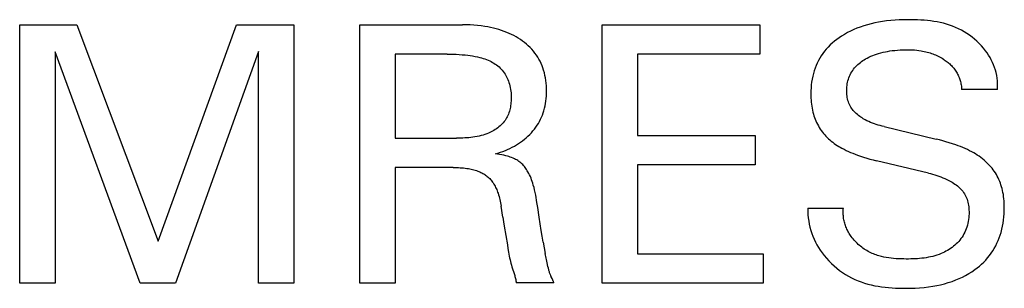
# Model space of a CAD drawing. Extents: x 0 to 841, y 0 to 594.
# Tile 15 of 65: x 134.88 to 142.51, y 449.7 to 451.78. Entities that reach past the tile are written whole.
import ezdxf

# ---------------------------------------------------------------- set-up
doc = ezdxf.new("R2010")
doc.units = 0
doc.header["$LTSCALE"] = 46.255
doc.layers.add('20000_FRONT_O', color=7, linetype='CONTINUOUS')

msp = doc.modelspace()

# ---------------------------------------------------------------- linework, layer by layer
at = {"layer": '20000_FRONT_O', "color": 7, "linetype": 'CONTINUOUS'}
for p, q in [((141.4765, 451.7461), (141.4479, 451.7386)), ((141.5052, 451.7526), (141.4765, 451.7461)), ((141.5341, 451.7584), (141.5052, 451.7526)), ((141.5632, 451.7632), (141.5341, 451.7584)), ((141.5958, 451.7677), (141.5632, 451.7632)), ((141.6284, 451.7712), (141.5958, 451.7677)), ((141.6612, 451.7739), (141.6284, 451.7712)), ((141.6941, 451.7757), (141.6612, 451.7739)), ((141.7271, 451.7769), (141.6941, 451.7757)), ((141.7602, 451.7774), (141.7271, 451.7769)), ((141.7854, 451.7774), (141.7602, 451.7774)), ((141.8107, 451.777), (141.7854, 451.7774)), ((141.836, 451.7762), (141.8107, 451.777)), ((141.8613, 451.775), (141.836, 451.7762)), ((141.8865, 451.7733), (141.8613, 451.775)), ((141.9117, 451.7709), (141.8865, 451.7733)), ((141.9368, 451.768), (141.9117, 451.7709)), ((141.9617, 451.7645), (141.9368, 451.768)), ((141.9865, 451.7602), (141.9617, 451.7645)), ((142.0111, 451.7552), (141.9865, 451.7602)), ((142.0355, 451.7494), (142.0111, 451.7552)), ((142.0596, 451.7428), (142.0355, 451.7494)), ((134.8828, 449.7377), (134.8828, 451.7377)), ((134.8828, 451.7377), (135.3265, 451.7377)), ((135.3265, 451.7377), (135.9544, 450.0637)), ((135.9544, 450.0637), (136.5625, 451.7377)), ((136.5625, 451.7377), (137.0061, 451.7377)), ((137.0061, 451.7377), (137.0061, 449.7377)), ((137.5164, 449.7377), (137.5164, 451.7377)), ((137.5164, 451.7377), (138.313, 451.7377)), ((138.3419, 451.7374), (138.313, 451.7377)), ((138.3707, 451.7364), (138.3419, 451.7374)), ((138.3996, 451.7347), (138.3707, 451.7364)), ((138.4283, 451.7323), (138.3996, 451.7347)), ((138.457, 451.729), (138.4283, 451.7323)), ((138.4856, 451.7249), (138.457, 451.729)), ((138.5074, 451.7212), (138.4856, 451.7249)), ((138.529, 451.717), (138.5074, 451.7212)), ((138.5505, 451.7121), (138.529, 451.717)), ((138.5719, 451.7067), (138.5505, 451.7121)), ((138.5931, 451.7007), (138.5719, 451.7067)), ((138.6141, 451.694), (138.5931, 451.7007)), ((138.6349, 451.6867), (138.6141, 451.694)), ((138.6538, 451.6794), (138.6349, 451.6867)), ((138.6724, 451.6715), (138.6538, 451.6794)), ((138.6907, 451.663), (138.6724, 451.6715)), ((139.3945, 449.7377), (139.3945, 451.7377)), ((139.3945, 451.7377), (140.6135, 451.7377)), ((140.6135, 451.7377), (140.6135, 451.5109)), ((141.2925, 451.6772), (141.2688, 451.664)), ((141.3167, 451.6894), (141.2925, 451.6772)), ((141.3413, 451.7007), (141.3167, 451.6894)), ((141.3663, 451.7112), (141.3413, 451.7007)), ((141.3917, 451.7207), (141.3663, 451.7112)), ((141.4196, 451.7301), (141.3917, 451.7207)), ((141.4479, 451.7386), (141.4196, 451.7301)), ((142.0835, 451.7353), (142.0596, 451.7428)), ((142.1071, 451.7268), (142.0835, 451.7353)), ((142.1303, 451.7174), (142.1071, 451.7268)), ((142.1527, 451.7072), (142.1303, 451.7174)), ((142.1747, 451.696), (142.1527, 451.7072)), ((142.1963, 451.6839), (142.1747, 451.696)), ((142.2173, 451.6709), (142.1963, 451.6839)), ((142.2378, 451.6571), (142.2173, 451.6709)), ((138.7088, 451.6539), (138.6907, 451.663)), ((138.7265, 451.6442), (138.7088, 451.6539)), ((138.7439, 451.6339), (138.7265, 451.6442)), ((138.7609, 451.6229), (138.7439, 451.6339)), ((138.7767, 451.6119), (138.7609, 451.6229)), ((138.792, 451.6003), (138.7767, 451.6119)), ((138.8069, 451.5882), (138.792, 451.6003)), ((141.175, 451.5966), (141.1587, 451.5816)), ((141.1919, 451.6109), (141.175, 451.5966)), ((141.2093, 451.6245), (141.1919, 451.6109)), ((141.2273, 451.6375), (141.2093, 451.6245)), ((141.2457, 451.6498), (141.2273, 451.6375)), ((141.2688, 451.664), (141.2457, 451.6498)), ((142.2577, 451.6423), (142.2378, 451.6571)), ((142.277, 451.6268), (142.2577, 451.6423)), ((142.2956, 451.6104), (142.277, 451.6268)), ((142.3134, 451.5932), (142.2956, 451.6104)), ((142.3304, 451.5753), (142.3134, 451.5932)), ((135.1564, 451.5279), (135.1564, 449.7377)), ((135.8155, 449.7377), (135.1564, 451.5279)), ((136.7326, 451.5308), (136.0905, 449.7377)), ((136.7326, 449.7377), (136.7326, 451.5308)), ((138.8212, 451.5754), (138.8069, 451.5882)), ((138.835, 451.5621), (138.8212, 451.5754)), ((138.8483, 451.5483), (138.835, 451.5621)), ((138.8608, 451.5338), (138.8483, 451.5483)), ((138.8727, 451.5188), (138.8608, 451.5338)), ((138.8836, 451.5036), (138.8727, 451.5188)), ((141.1142, 451.5325), (141.1015, 451.5155)), ((141.1283, 451.5495), (141.1142, 451.5325)), ((141.1431, 451.5659), (141.1283, 451.5495)), ((141.1587, 451.5816), (141.1431, 451.5659)), ((141.5186, 451.5111), (141.5341, 451.5159)), ((141.5341, 451.5159), (141.5513, 451.5208)), ((141.5513, 451.5208), (141.5687, 451.5251)), ((141.5687, 451.5251), (141.5863, 451.5289)), ((141.5863, 451.5289), (141.6039, 451.5322)), ((141.6039, 451.5322), (141.6216, 451.5352)), ((141.6216, 451.5352), (141.6394, 451.5377)), ((141.6394, 451.5377), (141.6595, 451.5401)), ((141.6595, 451.5401), (141.6796, 451.542)), ((141.6796, 451.542), (141.6997, 451.5434)), ((141.6997, 451.5434), (141.7199, 451.5444)), ((141.7199, 451.5444), (141.74, 451.5449)), ((141.74, 451.5449), (141.7602, 451.5449)), ((141.7602, 451.5449), (141.7773, 451.5446)), ((141.7773, 451.5446), (141.7945, 451.544)), ((141.7945, 451.544), (141.8116, 451.5429)), ((141.8116, 451.5429), (141.8286, 451.5414)), ((141.8286, 451.5414), (141.8456, 451.5394)), ((141.8456, 451.5394), (141.8626, 451.5369)), ((141.8626, 451.5369), (141.875, 451.5347)), ((141.875, 451.5347), (141.8875, 451.5322)), ((141.8875, 451.5322), (141.8998, 451.5294)), ((141.8998, 451.5294), (141.9108, 451.5266)), ((141.9108, 451.5266), (141.9218, 451.5235)), ((141.9218, 451.5235), (141.9327, 451.5202)), ((141.9327, 451.5202), (141.9435, 451.5166)), ((141.9435, 451.5166), (141.9542, 451.5128)), ((142.3466, 451.5567), (142.3304, 451.5753)), ((142.3618, 451.5374), (142.3466, 451.5567)), ((142.3742, 451.5203), (142.3618, 451.5374)), ((142.3857, 451.5027), (142.3742, 451.5203)), ((137.79, 451.5109), (137.79, 450.8603)), ((138.194, 451.5109), (137.79, 451.5109)), ((138.194, 451.5109), (138.2172, 451.5108)), ((138.2172, 451.5108), (138.2404, 451.5103)), ((138.2404, 451.5103), (138.2636, 451.5094)), ((138.2636, 451.5094), (138.2868, 451.5082)), ((138.2868, 451.5082), (138.31, 451.5066)), ((138.31, 451.5066), (138.3332, 451.5045)), ((138.3332, 451.5045), (138.3522, 451.5023)), ((138.3522, 451.5023), (138.3713, 451.4998)), ((138.3713, 451.4998), (138.3902, 451.4969)), ((138.3902, 451.4969), (138.4091, 451.4935)), ((138.4091, 451.4935), (138.4279, 451.4896)), ((138.4279, 451.4896), (138.4466, 451.4851)), ((138.4466, 451.4851), (138.4595, 451.4816)), ((138.4595, 451.4816), (138.4723, 451.4778)), ((138.4723, 451.4778), (138.485, 451.4736)), ((138.485, 451.4736), (138.4975, 451.4691)), ((138.4975, 451.4691), (138.5099, 451.4641)), ((138.5099, 451.4641), (138.5221, 451.4587)), ((138.5221, 451.4587), (138.5341, 451.4528)), ((138.5341, 451.4528), (138.5448, 451.447)), ((138.5448, 451.447), (138.5553, 451.4407)), ((138.5553, 451.4407), (138.5656, 451.4341)), ((138.8938, 451.488), (138.8836, 451.5036)), ((138.9033, 451.4719), (138.8938, 451.488)), ((138.912, 451.4553), (138.9033, 451.4719)), ((138.9201, 451.4385), (138.912, 451.4553)), ((139.6681, 451.5109), (139.6681, 450.8802)), ((140.6135, 451.5109), (139.6681, 451.5109)), ((141.0586, 451.4421), (141.05, 451.4226)), ((141.0681, 451.4611), (141.0586, 451.4421)), ((141.0784, 451.4797), (141.0681, 451.4611)), ((141.0895, 451.4979), (141.0784, 451.4797)), ((141.1015, 451.5155), (141.0895, 451.4979)), ((141.3831, 451.4395), (141.3927, 451.4471)), ((141.3927, 451.4471), (141.4025, 451.4543)), ((141.4025, 451.4543), (141.4126, 451.4612)), ((141.4126, 451.4612), (141.4229, 451.4677)), ((141.4229, 451.4677), (141.4334, 451.4739)), ((141.4334, 451.4739), (141.4441, 451.4797)), ((141.4441, 451.4797), (141.4586, 451.487)), ((141.4586, 451.487), (141.4733, 451.4938)), ((141.4733, 451.4938), (141.4882, 451.5001)), ((141.4882, 451.5001), (141.5033, 451.5059)), ((141.5033, 451.5059), (141.5186, 451.5111)), ((141.9542, 451.5128), (141.9648, 451.5087)), ((141.9648, 451.5087), (141.9752, 451.5044)), ((141.9752, 451.5044), (141.9856, 451.4997)), ((141.9856, 451.4997), (141.9958, 451.4949)), ((141.9958, 451.4949), (142.0058, 451.4897)), ((142.0058, 451.4897), (142.0158, 451.4843)), ((142.0158, 451.4843), (142.0256, 451.4786)), ((142.0256, 451.4786), (142.0352, 451.4726)), ((142.0352, 451.4726), (142.0427, 451.4678)), ((142.0427, 451.4678), (142.05, 451.4627)), ((142.05, 451.4627), (142.0573, 451.4575)), ((142.0573, 451.4575), (142.0644, 451.4521)), ((142.0644, 451.4521), (142.0713, 451.4465)), ((142.0713, 451.4465), (142.0781, 451.4408)), ((142.0781, 451.4408), (142.0848, 451.4349)), ((142.3965, 451.4846), (142.3857, 451.5027)), ((142.4066, 451.4661), (142.3965, 451.4846)), ((142.4157, 451.4472), (142.4066, 451.4661)), ((142.4241, 451.4278), (142.4157, 451.4472)), ((138.5656, 451.4341), (138.5755, 451.427)), ((138.5755, 451.427), (138.5852, 451.4195)), ((138.5852, 451.4195), (138.5945, 451.4116)), ((138.5945, 451.4116), (138.6034, 451.4032)), ((138.6034, 451.4032), (138.6119, 451.3945)), ((138.6119, 451.3945), (138.62, 451.3854)), ((138.62, 451.3854), (138.6275, 451.376)), ((138.6275, 451.376), (138.6345, 451.3663)), ((138.6345, 451.3663), (138.6412, 451.3562)), ((138.9274, 451.4212), (138.9201, 451.4385)), ((138.934, 451.4038), (138.9274, 451.4212)), ((138.9398, 451.386), (138.934, 451.4038)), ((138.9454, 451.3664), (138.9398, 451.386)), ((138.9501, 451.3465), (138.9454, 451.3664)), ((141.0353, 451.3827), (141.0289, 451.361)), ((141.0422, 451.4028), (141.0353, 451.3827)), ((141.05, 451.4226), (141.0422, 451.4028)), ((141.32, 451.3626), (141.3264, 451.3737)), ((141.3264, 451.3737), (141.3332, 451.3844)), ((141.3332, 451.3844), (141.3406, 451.3948)), ((141.3406, 451.3948), (141.3484, 451.4048)), ((141.3484, 451.4048), (141.3567, 451.4144)), ((141.3567, 451.4144), (141.3651, 451.4231)), ((141.3651, 451.4231), (141.374, 451.4315)), ((141.374, 451.4315), (141.3831, 451.4395)), ((142.0848, 451.4349), (142.0913, 451.4288)), ((142.0913, 451.4288), (142.0976, 451.4225)), ((142.0976, 451.4225), (142.1037, 451.416)), ((142.1037, 451.416), (142.1095, 451.4093)), ((142.1095, 451.4093), (142.1154, 451.4022)), ((142.1154, 451.4022), (142.121, 451.395)), ((142.121, 451.395), (142.1263, 451.3875)), ((142.1263, 451.3875), (142.1315, 451.3799)), ((142.1315, 451.3799), (142.1363, 451.3721)), ((142.1363, 451.3721), (142.1409, 451.3641)), ((142.1409, 451.3641), (142.1453, 451.356)), ((142.4315, 451.408), (142.4241, 451.4278)), ((142.438, 451.3879), (142.4315, 451.408)), ((142.4435, 451.3674), (142.438, 451.3879)), ((142.4481, 451.3465), (142.4435, 451.3674)), ((138.6412, 451.3562), (138.6473, 451.3459)), ((138.6473, 451.3459), (138.653, 451.3353)), ((138.653, 451.3353), (138.6583, 451.3244)), ((138.6583, 451.3244), (138.6631, 451.3134)), ((138.6631, 451.3134), (138.6675, 451.3022)), ((138.6675, 451.3022), (138.6715, 451.2909)), ((138.6715, 451.2909), (138.6754, 451.2778)), ((138.954, 451.3264), (138.9501, 451.3465)), ((138.9571, 451.3062), (138.954, 451.3264)), ((138.9594, 451.2859), (138.9571, 451.3062)), ((141.0153, 451.2946), (141.0125, 451.2721)), ((141.0189, 451.3169), (141.0153, 451.2946)), ((141.0234, 451.3391), (141.0189, 451.3169)), ((141.0289, 451.361), (141.0234, 451.3391)), ((141.2914, 451.2811), (141.2939, 451.293)), ((141.2939, 451.293), (141.2968, 451.3048)), ((141.2968, 451.3048), (141.3003, 451.3164)), ((141.3003, 451.3164), (141.3043, 451.3279)), ((141.3043, 451.3279), (141.309, 451.3397)), ((141.309, 451.3397), (141.3142, 451.3513)), ((141.3142, 451.3513), (141.32, 451.3626)), ((142.1453, 451.356), (142.1494, 451.3478)), ((142.1494, 451.3478), (142.1532, 451.3394)), ((142.1532, 451.3394), (142.1568, 451.3309)), ((142.1568, 451.3309), (142.1599, 451.3227)), ((142.1599, 451.3227), (142.1628, 451.3145)), ((142.1628, 451.3145), (142.1654, 451.3061)), ((142.1654, 451.3061), (142.1678, 451.2977)), ((142.1678, 451.2977), (142.1699, 451.2892)), ((142.1699, 451.2892), (142.1718, 451.2807)), ((142.4516, 451.3253), (142.4481, 451.3465)), ((142.454, 451.3037), (142.4516, 451.3253)), ((142.4554, 451.2819), (142.454, 451.3037)), ((138.6754, 451.2778), (138.6788, 451.2646)), ((138.6788, 451.2646), (138.6817, 451.2513)), ((138.6817, 451.2513), (138.6841, 451.2379)), ((138.6841, 451.2379), (138.6859, 451.2244)), ((138.6859, 451.2244), (138.6873, 451.2107)), ((138.961, 451.2655), (138.9594, 451.2859)), ((138.9619, 451.2451), (138.961, 451.2655)), ((138.9622, 451.2246), (138.9619, 451.2451)), ((138.9619, 451.2053), (138.9622, 451.2246)), ((141.0091, 451.2137), (141.009, 451.2005)), ((141.0094, 451.2269), (141.0091, 451.2137)), ((141.0106, 451.2496), (141.0094, 451.2269)), ((141.0125, 451.2721), (141.0106, 451.2496)), ((141.2867, 451.2326), (141.2871, 451.2448)), ((141.2868, 451.2203), (141.2867, 451.2326)), ((141.2873, 451.2089), (141.2868, 451.2203)), ((141.2871, 451.2448), (141.2881, 451.257)), ((141.2881, 451.257), (141.2895, 451.2691)), ((141.2895, 451.2691), (141.2914, 451.2811)), ((142.1718, 451.2807), (142.1733, 451.2721)), ((142.1733, 451.2721), (142.1747, 451.2634)), ((142.1747, 451.2634), (142.1757, 451.2548)), ((142.1757, 451.2548), (142.1765, 451.2461)), ((142.1765, 451.2461), (142.1769, 451.2373)), ((142.4548, 451.2373), (142.1769, 451.2373)), ((142.4548, 451.2373), (142.4557, 451.2598)), ((142.4557, 451.2598), (142.4554, 451.2819)), ((138.6868, 451.1351), (138.6856, 451.1238)), ((138.6877, 451.1465), (138.6868, 451.1351)), ((138.6873, 451.2107), (138.6882, 451.197)), ((138.6883, 451.1579), (138.6877, 451.1465)), ((138.6882, 451.197), (138.6886, 451.1832)), ((138.6886, 451.1693), (138.6883, 451.1579)), ((138.6886, 451.1832), (138.6886, 451.1693)), ((138.9544, 451.1289), (138.9573, 451.1479)), ((138.9573, 451.1479), (138.9594, 451.167)), ((138.9594, 451.167), (138.961, 451.1861)), ((138.961, 451.1861), (138.9619, 451.2053)), ((141.009, 451.2005), (141.0092, 451.1848)), ((141.0092, 451.1848), (141.0098, 451.1691)), ((141.0098, 451.1691), (141.0107, 451.1535)), ((141.0107, 451.1535), (141.012, 451.1379)), ((141.012, 451.1379), (141.0138, 451.1224)), ((141.2883, 451.1975), (141.2873, 451.2089)), ((141.2897, 451.1861), (141.2883, 451.1975)), ((141.2916, 451.1748), (141.2897, 451.1861)), ((141.294, 451.1637), (141.2916, 451.1748)), ((141.2968, 451.1526), (141.294, 451.1637)), ((141.3002, 451.1418), (141.2968, 451.1526)), ((141.3041, 451.1311), (141.3002, 451.1418)), ((138.6744, 451.0681), (138.671, 451.0573)), ((138.6774, 451.079), (138.6744, 451.0681)), ((138.68, 451.09), (138.6774, 451.079)), ((138.6822, 451.1012), (138.68, 451.09)), ((138.6841, 451.1124), (138.6822, 451.1012)), ((138.6856, 451.1238), (138.6841, 451.1124)), ((138.9362, 451.0559), (138.9416, 451.0729)), ((138.9416, 451.0729), (138.9466, 451.0914)), ((138.9466, 451.0914), (138.9509, 451.1101)), ((138.9509, 451.1101), (138.9544, 451.1289)), ((141.0138, 451.1224), (141.016, 451.1069)), ((141.016, 451.1069), (141.0186, 451.0915)), ((141.0186, 451.0915), (141.0217, 451.0762)), ((141.0217, 451.0762), (141.0254, 451.061)), ((141.0254, 451.061), (141.0291, 451.0472)), ((141.3085, 451.1207), (141.3041, 451.1311)), ((141.3134, 451.1106), (141.3085, 451.1207)), ((141.3189, 451.1008), (141.3134, 451.1106)), ((141.3248, 451.0915), (141.3189, 451.1008)), ((141.3312, 451.0826), (141.3248, 451.0915)), ((141.3381, 451.074), (141.3312, 451.0826)), ((141.3454, 451.0657), (141.3381, 451.074)), ((141.3531, 451.0577), (141.3454, 451.0657)), ((138.6349, 450.9883), (138.6276, 450.9793)), ((138.6417, 450.9976), (138.6349, 450.9883)), ((138.6477, 451.0069), (138.6417, 450.9976)), ((138.6533, 451.0165), (138.6477, 451.0069)), ((138.6584, 451.0263), (138.6533, 451.0165)), ((138.663, 451.0364), (138.6584, 451.0263)), ((138.6672, 451.0468), (138.663, 451.0364)), ((138.671, 451.0573), (138.6672, 451.0468)), ((138.8991, 450.9749), (138.9078, 450.9904)), ((138.9078, 450.9904), (138.9159, 451.0064)), ((138.9159, 451.0064), (138.9233, 451.0226)), ((138.9233, 451.0226), (138.9301, 451.0391)), ((138.9301, 451.0391), (138.9362, 451.0559)), ((141.0291, 451.0472), (141.0333, 451.0336)), ((141.0333, 451.0336), (141.0378, 451.0201)), ((141.0378, 451.0201), (141.0429, 451.0067)), ((141.0429, 451.0067), (141.0483, 450.9935)), ((141.0483, 450.9935), (141.0542, 450.9805)), ((141.3612, 451.0501), (141.3531, 451.0577)), ((141.3696, 451.0427), (141.3612, 451.0501)), ((141.3783, 451.0357), (141.3696, 451.0427)), ((141.3872, 451.029), (141.3783, 451.0357)), ((141.3964, 451.0225), (141.3872, 451.029)), ((141.4058, 451.0164), (141.3964, 451.0225)), ((141.4153, 451.0106), (141.4058, 451.0164)), ((141.4291, 451.0027), (141.4153, 451.0106)), ((141.443, 450.9955), (141.4291, 451.0027)), ((141.4572, 450.9887), (141.443, 450.9955)), ((141.4716, 450.9825), (141.4572, 450.9887)), ((141.4861, 450.9767), (141.4716, 450.9825)), ((138.5337, 450.909), (138.5229, 450.9039)), ((138.5443, 450.9144), (138.5337, 450.909)), ((138.5547, 450.9202), (138.5443, 450.9144)), ((138.565, 450.9264), (138.5547, 450.9202)), ((138.5749, 450.9329), (138.565, 450.9264)), ((138.5846, 450.9398), (138.5749, 450.9329)), ((138.5939, 450.947), (138.5846, 450.9398)), ((138.603, 450.9545), (138.5939, 450.947)), ((138.6116, 450.9624), (138.603, 450.9545)), ((138.6198, 450.9707), (138.6116, 450.9624)), ((138.6276, 450.9793), (138.6198, 450.9707)), ((138.8449, 450.902), (138.8571, 450.9158)), ((138.8571, 450.9158), (138.8687, 450.9301)), ((138.8687, 450.9301), (138.8797, 450.9449)), ((138.8797, 450.9449), (138.8897, 450.9597)), ((138.8897, 450.9597), (138.8991, 450.9749)), ((141.0542, 450.9805), (141.0605, 450.9677)), ((141.0605, 450.9677), (141.0673, 450.9552)), ((141.0673, 450.9552), (141.0745, 450.9428)), ((141.0745, 450.9428), (141.0821, 450.9309)), ((141.0821, 450.9309), (141.09, 450.9192)), ((141.09, 450.9192), (141.0984, 450.9078)), ((141.0984, 450.9078), (141.1072, 450.8967)), ((141.5008, 450.9713), (141.4861, 450.9767)), ((141.5157, 450.9663), (141.5008, 450.9713)), ((141.5306, 450.9617), (141.5157, 450.9663)), ((141.5457, 450.9574), (141.5306, 450.9617)), ((141.5608, 450.9534), (141.5457, 450.9574)), ((141.5759, 450.9496), (141.5608, 450.9534)), ((141.5759, 450.9496), (141.9785, 450.8532)), ((137.79, 450.8603), (138.2662, 450.8603)), ((138.2821, 450.8604), (138.2662, 450.8603)), ((138.2979, 450.8606), (138.2821, 450.8604)), ((138.3138, 450.8611), (138.2979, 450.8606)), ((138.3296, 450.8618), (138.3138, 450.8611)), ((138.3455, 450.8628), (138.3296, 450.8618)), ((138.3613, 450.864), (138.3455, 450.8628)), ((138.3771, 450.8657), (138.3613, 450.864)), ((138.3928, 450.8676), (138.3771, 450.8657)), ((138.4085, 450.87), (138.3928, 450.8676)), ((138.4242, 450.8729), (138.4085, 450.87)), ((138.4397, 450.8761), (138.4242, 450.8729)), ((138.4552, 450.8799), (138.4397, 450.8761)), ((138.4705, 450.8843), (138.4552, 450.8799)), ((138.4858, 450.8892), (138.4705, 450.8843)), ((138.5009, 450.8946), (138.4858, 450.8892)), ((138.5119, 450.8991), (138.5009, 450.8946)), ((138.5229, 450.9039), (138.5119, 450.8991)), ((138.7613, 450.8294), (138.7765, 450.8405)), ((138.7765, 450.8405), (138.7911, 450.8517)), ((138.7911, 450.8517), (138.8052, 450.8635)), ((138.8052, 450.8635), (138.8189, 450.8759)), ((138.8189, 450.8759), (138.8322, 450.8887)), ((138.8322, 450.8887), (138.8449, 450.902)), ((139.6681, 450.8802), (140.5767, 450.8802)), ((140.5767, 450.8802), (140.5767, 450.6534)), ((141.1072, 450.8967), (141.1163, 450.8859)), ((141.1163, 450.8859), (141.1258, 450.8755)), ((141.1258, 450.8755), (141.1357, 450.8653)), ((141.1357, 450.8653), (141.1459, 450.8556)), ((141.1459, 450.8556), (141.1564, 450.8461)), ((141.1564, 450.8461), (141.1672, 450.8371)), ((141.1672, 450.8371), (141.1782, 450.8284)), ((142.0043, 450.8469), (141.9785, 450.8532)), ((142.03, 450.8401), (142.0043, 450.8469)), ((142.0556, 450.833), (142.03, 450.8401)), ((142.081, 450.8254), (142.0556, 450.833)), ((138.6055, 450.7509), (138.6247, 450.7579)), ((138.6247, 450.7579), (138.6436, 450.7655)), ((138.6436, 450.7655), (138.6614, 450.7732)), ((138.6614, 450.7732), (138.6791, 450.7815)), ((138.6791, 450.7815), (138.6964, 450.7902)), ((138.6964, 450.7902), (138.7135, 450.7995)), ((138.7135, 450.7995), (138.7297, 450.809)), ((138.7297, 450.809), (138.7457, 450.819)), ((138.7457, 450.819), (138.7613, 450.8294)), ((141.1782, 450.8284), (141.1896, 450.8201)), ((141.1896, 450.8201), (141.2011, 450.8121)), ((141.2011, 450.8121), (141.2129, 450.8044)), ((141.2129, 450.8044), (141.2249, 450.797)), ((141.2249, 450.797), (141.237, 450.7898)), ((141.237, 450.7898), (141.2493, 450.783)), ((141.2493, 450.783), (141.2659, 450.7742)), ((141.2659, 450.7742), (141.2827, 450.7658)), ((141.2827, 450.7658), (141.2997, 450.7579)), ((141.2997, 450.7579), (141.3169, 450.7503)), ((142.1063, 450.8173), (142.081, 450.8254)), ((142.1314, 450.8086), (142.1063, 450.8173)), ((142.1496, 450.802), (142.1314, 450.8086)), ((142.1677, 450.795), (142.1496, 450.802)), ((142.1857, 450.7877), (142.1677, 450.795)), ((142.2035, 450.78), (142.1857, 450.7877)), ((142.2211, 450.7718), (142.2035, 450.78)), ((142.2385, 450.7633), (142.2211, 450.7718)), ((142.2557, 450.7543), (142.2385, 450.7633)), ((142.2701, 450.7463), (142.2557, 450.7543)), ((138.5667, 450.7384), (138.5862, 450.7444)), ((138.583, 450.7362), (138.5667, 450.7384)), ((138.5993, 450.7337), (138.583, 450.7362)), ((138.5862, 450.7444), (138.6055, 450.7509)), ((138.6156, 450.7309), (138.5993, 450.7337)), ((138.6318, 450.7276), (138.6156, 450.7309)), ((138.6478, 450.7238), (138.6318, 450.7276)), ((138.6591, 450.7207), (138.6478, 450.7238)), ((138.6702, 450.7174), (138.6591, 450.7207)), ((138.6812, 450.7138), (138.6702, 450.7174)), ((138.6922, 450.7098), (138.6812, 450.7138)), ((138.7029, 450.7054), (138.6922, 450.7098)), ((138.7135, 450.7006), (138.7029, 450.7054)), ((138.7224, 450.6962), (138.7135, 450.7006)), ((138.7312, 450.6915), (138.7224, 450.6962)), ((138.7397, 450.6864), (138.7312, 450.6915)), ((138.748, 450.6809), (138.7397, 450.6864)), ((138.756, 450.6751), (138.748, 450.6809)), ((141.3169, 450.7503), (141.3343, 450.7431)), ((141.3343, 450.7431), (141.3517, 450.7362)), ((141.3517, 450.7362), (141.3693, 450.7296)), ((141.3693, 450.7296), (141.3935, 450.7211)), ((141.3935, 450.7211), (141.4178, 450.7131)), ((141.4178, 450.7131), (141.4423, 450.7057)), ((141.4423, 450.7057), (141.4669, 450.6987)), ((141.4669, 450.6987), (141.4916, 450.6921)), ((141.4916, 450.6921), (141.5164, 450.686)), ((141.919, 450.5896), (141.5164, 450.686)), ((142.2843, 450.738), (142.2701, 450.7463)), ((142.2983, 450.7292), (142.2843, 450.738)), ((142.312, 450.7201), (142.2983, 450.7292)), ((142.3254, 450.7106), (142.312, 450.7201)), ((142.3385, 450.7006), (142.3254, 450.7106)), ((142.3513, 450.6902), (142.3385, 450.7006)), ((142.3623, 450.6806), (142.3513, 450.6902)), ((142.373, 450.6706), (142.3623, 450.6806)), ((137.79, 450.6335), (137.79, 449.7377)), ((138.2407, 450.6335), (137.79, 450.6335)), ((138.2407, 450.6335), (138.2539, 450.6334)), ((138.2539, 450.6334), (138.2671, 450.6331)), ((138.2671, 450.6331), (138.2803, 450.6326)), ((138.2803, 450.6326), (138.2935, 450.6319)), ((138.2935, 450.6319), (138.3067, 450.6309)), ((138.3067, 450.6309), (138.3199, 450.6297)), ((138.3199, 450.6297), (138.333, 450.6282)), ((138.333, 450.6282), (138.3461, 450.6264)), ((138.3461, 450.6264), (138.357, 450.6247)), ((138.357, 450.6247), (138.3678, 450.6227)), ((138.3678, 450.6227), (138.3786, 450.6205)), ((138.3786, 450.6205), (138.3894, 450.6181)), ((138.3894, 450.6181), (138.4001, 450.6153)), ((138.4001, 450.6153), (138.4107, 450.6123)), ((138.4107, 450.6123), (138.4212, 450.6089)), ((138.4212, 450.6089), (138.4316, 450.6052)), ((138.4316, 450.6052), (138.4394, 450.6021)), ((138.4394, 450.6021), (138.4471, 450.5989)), ((138.7638, 450.669), (138.756, 450.6751)), ((138.7711, 450.6625), (138.7638, 450.669)), ((138.778, 450.6556), (138.7711, 450.6625)), ((138.7847, 450.6484), (138.778, 450.6556)), ((138.791, 450.6409), (138.7847, 450.6484)), ((138.7971, 450.6332), (138.791, 450.6409)), ((138.8029, 450.6252), (138.7971, 450.6332)), ((138.8084, 450.617), (138.8029, 450.6252)), ((138.8136, 450.6086), (138.8084, 450.617)), ((138.8186, 450.6001), (138.8136, 450.6086)), ((139.6681, 450.6534), (139.6681, 449.9645)), ((140.5767, 450.6534), (139.6681, 450.6534)), ((142.3834, 450.6602), (142.373, 450.6706)), ((142.3935, 450.6495), (142.3834, 450.6602)), ((142.4032, 450.6385), (142.3935, 450.6495)), ((142.4125, 450.6272), (142.4032, 450.6385)), ((142.4214, 450.6155), (142.4125, 450.6272)), ((142.4299, 450.6036), (142.4214, 450.6155)), ((142.4379, 450.5913), (142.4299, 450.6036)), ((138.4471, 450.5989), (138.4546, 450.5955)), ((138.4546, 450.5955), (138.4621, 450.5918)), ((138.4621, 450.5918), (138.4695, 450.5879)), ((138.4695, 450.5879), (138.4767, 450.5837)), ((138.4767, 450.5837), (138.4837, 450.5793)), ((138.4837, 450.5793), (138.4906, 450.5747)), ((138.4906, 450.5747), (138.4973, 450.5697)), ((138.4973, 450.5697), (138.5039, 450.5644)), ((138.5039, 450.5644), (138.5103, 450.5588)), ((138.5103, 450.5588), (138.5165, 450.5529)), ((138.5165, 450.5529), (138.5225, 450.5468)), ((138.5225, 450.5468), (138.5282, 450.5404)), ((138.5282, 450.5404), (138.5337, 450.5339)), ((138.5337, 450.5339), (138.539, 450.5272)), ((138.539, 450.5272), (138.5441, 450.5202)), ((138.8252, 450.5879), (138.8186, 450.6001)), ((138.8313, 450.5755), (138.8252, 450.5879)), ((138.8371, 450.5628), (138.8313, 450.5755)), ((138.8424, 450.55), (138.8371, 450.5628)), ((138.8473, 450.5371), (138.8424, 450.55)), ((138.8519, 450.524), (138.8473, 450.5371)), ((141.919, 450.5896), (141.9354, 450.5855)), ((141.9354, 450.5855), (141.9518, 450.5812)), ((141.9518, 450.5812), (141.9682, 450.5766)), ((141.9682, 450.5766), (141.9844, 450.5716)), ((141.9844, 450.5716), (142.0005, 450.5663)), ((142.0005, 450.5663), (142.0165, 450.5605)), ((142.0165, 450.5605), (142.0323, 450.5544)), ((142.0323, 450.5544), (142.0479, 450.5477)), ((142.0479, 450.5477), (142.0634, 450.5405)), ((142.0634, 450.5405), (142.0787, 450.5328)), ((142.0787, 450.5328), (142.0938, 450.5245)), ((142.4455, 450.5787), (142.4379, 450.5913)), ((142.4527, 450.5659), (142.4455, 450.5787)), ((142.4594, 450.5528), (142.4527, 450.5659)), ((142.4656, 450.5395), (142.4594, 450.5528)), ((142.4714, 450.526), (142.4656, 450.5395)), ((142.4767, 450.5123), (142.4714, 450.526)), ((138.5441, 450.5202), (138.5489, 450.5132)), ((138.5489, 450.5132), (138.5542, 450.505)), ((138.5542, 450.505), (138.5591, 450.4966)), ((138.5591, 450.4966), (138.5638, 450.488)), ((138.5638, 450.488), (138.5682, 450.4793)), ((138.5682, 450.4793), (138.5724, 450.4705)), ((138.5724, 450.4705), (138.5763, 450.4616)), ((138.5763, 450.4616), (138.58, 450.4526)), ((138.58, 450.4526), (138.5835, 450.4435)), ((138.8562, 450.5109), (138.8519, 450.524)), ((138.8601, 450.4976), (138.8562, 450.5109)), ((138.8654, 450.4784), (138.8601, 450.4976)), ((138.8701, 450.4591), (138.8654, 450.4784)), ((138.8744, 450.4397), (138.8701, 450.4591)), ((142.0938, 450.5245), (142.1041, 450.5184)), ((142.1041, 450.5184), (142.1143, 450.512)), ((142.1143, 450.512), (142.1243, 450.5052)), ((142.1243, 450.5052), (142.1341, 450.4981)), ((142.1341, 450.4981), (142.1435, 450.4907)), ((142.1435, 450.4907), (142.1527, 450.483)), ((142.1527, 450.483), (142.1615, 450.475)), ((142.1615, 450.475), (142.1699, 450.4666)), ((142.1699, 450.4666), (142.1779, 450.4579)), ((142.1779, 450.4579), (142.1853, 450.4488)), ((142.1853, 450.4488), (142.1923, 450.4394)), ((142.4815, 450.4985), (142.4767, 450.5123)), ((142.4859, 450.4845), (142.4815, 450.4985)), ((142.4899, 450.4704), (142.4859, 450.4845)), ((142.4937, 450.4548), (142.4899, 450.4704)), ((142.4969, 450.4391), (142.4937, 450.4548)), ((138.5835, 450.4435), (138.5867, 450.4343)), ((138.5867, 450.4343), (138.5908, 450.4219)), ((138.5908, 450.4219), (138.5945, 450.4094)), ((138.5945, 450.4094), (138.5979, 450.3968)), ((138.5979, 450.3968), (138.601, 450.3842)), ((138.601, 450.3842), (138.6038, 450.3715)), ((138.8783, 450.4202), (138.8744, 450.4397)), ((138.882, 450.4006), (138.8783, 450.4202)), ((138.8853, 450.381), (138.882, 450.4006)), ((138.8885, 450.3614), (138.8853, 450.381)), ((142.1923, 450.4394), (142.1987, 450.4296)), ((142.1987, 450.4296), (142.2045, 450.4194)), ((142.2045, 450.4194), (142.2097, 450.4089)), ((142.2097, 450.4089), (142.2143, 450.3981)), ((142.2143, 450.3981), (142.2184, 450.3871)), ((142.2184, 450.3871), (142.222, 450.3758)), ((142.222, 450.3758), (142.2251, 450.3643)), ((142.4997, 450.4233), (142.4969, 450.4391)), ((142.502, 450.4074), (142.4997, 450.4233)), ((142.5038, 450.3915), (142.502, 450.4074)), ((142.5052, 450.3755), (142.5038, 450.3915)), ((142.5063, 450.3595), (142.5052, 450.3755)), ((138.6038, 450.3715), (138.6063, 450.3587)), ((138.6063, 450.3587), (138.6086, 450.3459)), ((138.6086, 450.3459), (138.6107, 450.333)), ((138.6234, 450.2494), (138.6107, 450.333)), ((138.8942, 450.3238), (138.8885, 450.3614)), ((138.9052, 450.2486), (138.8942, 450.3238)), ((140.9863, 450.3174), (140.986, 450.2923)), ((140.9863, 450.3174), (141.2613, 450.3174)), ((141.2595, 450.2874), (141.2598, 450.2973)), ((141.2598, 450.2973), (141.2604, 450.3074)), ((141.2604, 450.3074), (141.2613, 450.3174)), ((142.2251, 450.3643), (142.2277, 450.3526)), ((142.2277, 450.3526), (142.2298, 450.3408)), ((142.2298, 450.3408), (142.2315, 450.3288)), ((142.2315, 450.3288), (142.2328, 450.3168)), ((142.2328, 450.3168), (142.2336, 450.3047)), ((142.2336, 450.3047), (142.2342, 450.2897)), ((142.5059, 450.2746), (142.5069, 450.299)), ((142.5069, 450.3434), (142.5063, 450.3595)), ((142.5072, 450.3274), (142.5069, 450.3434)), ((142.5069, 450.299), (142.5072, 450.3132)), ((142.5072, 450.3132), (142.5072, 450.3274)), ((138.6234, 450.2494), (138.629, 450.2136)), ((138.913, 450.1976), (138.9052, 450.2486)), ((140.986, 450.2923), (140.9869, 450.2673)), ((140.9869, 450.2673), (140.989, 450.2426)), ((140.989, 450.2426), (140.9923, 450.2182)), ((141.2596, 450.2775), (141.2595, 450.2874)), ((141.26, 450.2677), (141.2596, 450.2775)), ((141.2607, 450.258), (141.26, 450.2677)), ((141.2618, 450.2483), (141.2607, 450.258)), ((141.2631, 450.2387), (141.2618, 450.2483)), ((141.2648, 450.2292), (141.2631, 450.2387)), ((141.2667, 450.2198), (141.2648, 450.2292)), ((141.269, 450.2105), (141.2667, 450.2198)), ((142.2306, 450.2302), (142.2282, 450.2155)), ((142.2324, 450.245), (142.2306, 450.2302)), ((142.2336, 450.2599), (142.2324, 450.245)), ((142.2342, 450.2748), (142.2336, 450.2599)), ((142.2342, 450.2897), (142.2342, 450.2748)), ((142.4978, 450.2022), (142.5013, 450.2262)), ((142.5013, 450.2262), (142.504, 450.2504)), ((142.504, 450.2504), (142.5059, 450.2746)), ((138.629, 450.2136), (138.6349, 450.1779)), ((138.6349, 450.1779), (138.659, 450.0346)), ((138.9213, 450.1465), (138.913, 450.1976)), ((138.9288, 450.1008), (138.9213, 450.1465)), ((140.9923, 450.2182), (140.9967, 450.194)), ((140.9967, 450.194), (141.0022, 450.1701)), ((141.0022, 450.1701), (141.0088, 450.1466)), ((141.0088, 450.1466), (141.0164, 450.1234)), ((141.2715, 450.2013), (141.269, 450.2105)), ((141.2743, 450.1922), (141.2715, 450.2013)), ((141.2773, 450.1832), (141.2743, 450.1922)), ((141.2807, 450.1742), (141.2773, 450.1832)), ((141.2843, 450.1654), (141.2807, 450.1742)), ((141.2881, 450.1567), (141.2843, 450.1654)), ((141.2922, 450.1482), (141.2881, 450.1567)), ((141.2965, 450.1397), (141.2922, 450.1482)), ((142.2073, 450.1449), (142.2013, 450.1316)), ((142.2127, 450.1586), (142.2073, 450.1449)), ((142.2175, 450.1725), (142.2127, 450.1586)), ((142.2217, 450.1866), (142.2175, 450.1725)), ((142.2252, 450.201), (142.2217, 450.1866)), ((142.2282, 450.2155), (142.2252, 450.201)), ((142.4818, 450.1311), (142.4881, 450.1546)), ((142.4881, 450.1546), (142.4934, 450.1783)), ((142.4934, 450.1783), (142.4978, 450.2022)), ((138.9367, 450.0552), (138.9288, 450.1008)), ((141.0164, 450.1234), (141.0251, 450.1006)), ((141.0251, 450.1006), (141.0346, 450.0783)), ((141.0346, 450.0783), (141.0452, 450.0563)), ((141.3011, 450.1314), (141.2965, 450.1397)), ((141.3059, 450.1232), (141.3011, 450.1314)), ((141.3109, 450.1151), (141.3059, 450.1232)), ((141.3161, 450.1071), (141.3109, 450.1151)), ((141.3216, 450.0993), (141.3161, 450.1071)), ((141.3286, 450.0899), (141.3216, 450.0993)), ((141.3358, 450.0807), (141.3286, 450.0899)), ((141.3434, 450.0718), (141.3358, 450.0807)), ((141.3512, 450.063), (141.3434, 450.0718)), ((142.1631, 450.0716), (142.1541, 450.0612)), ((142.1716, 450.0824), (142.1631, 450.0716)), ((142.1796, 450.0936), (142.1716, 450.0824)), ((142.1875, 450.1059), (142.1796, 450.0936)), ((142.1947, 450.1186), (142.1875, 450.1059)), ((142.2013, 450.1316), (142.1947, 450.1186)), ((142.4505, 450.0471), (142.4596, 450.0676)), ((142.4596, 450.0676), (142.4678, 450.0885)), ((142.4678, 450.0885), (142.4752, 450.1097)), ((142.4752, 450.1097), (142.4818, 450.1311)), ((138.659, 450.0346), (138.6638, 450.0056)), ((138.6638, 450.0056), (138.6687, 449.9765)), ((138.9367, 450.0552), (138.9523, 449.9673)), ((141.0452, 450.0563), (141.0566, 450.0348)), ((141.0566, 450.0348), (141.0689, 450.0138)), ((141.0689, 450.0138), (141.0821, 449.9933)), ((141.0821, 449.9933), (141.0961, 449.9733)), ((141.3593, 450.0545), (141.3512, 450.063)), ((141.3677, 450.0463), (141.3593, 450.0545)), ((141.3763, 450.0383), (141.3677, 450.0463)), ((141.3851, 450.0305), (141.3763, 450.0383)), ((141.3941, 450.023), (141.3851, 450.0305)), ((141.4034, 450.0158), (141.3941, 450.023)), ((141.4128, 450.0089), (141.4034, 450.0158)), ((141.4225, 450.0022), (141.4128, 450.0089)), ((141.4323, 449.9958), (141.4225, 450.0022)), ((141.4423, 449.9897), (141.4323, 449.9958)), ((142.0674, 449.9918), (142.0552, 449.985)), ((142.0794, 449.9991), (142.0674, 449.9918)), ((142.0911, 450.0067), (142.0794, 449.9991)), ((142.1025, 450.0148), (142.0911, 450.0067)), ((142.1136, 450.0233), (142.1025, 450.0148)), ((142.1243, 450.0322), (142.1136, 450.0233)), ((142.1346, 450.0414), (142.1243, 450.0322)), ((142.1446, 450.0511), (142.1346, 450.0414)), ((142.1541, 450.0612), (142.1446, 450.0511)), ((142.4182, 449.9881), (142.4298, 450.0073)), ((142.4298, 450.0073), (142.4406, 450.027)), ((142.4406, 450.027), (142.4505, 450.0471)), ((138.6687, 449.9765), (138.6713, 449.9621)), ((138.6713, 449.9621), (138.674, 449.9477)), ((138.674, 449.9477), (138.6769, 449.9334)), ((138.6769, 449.9334), (138.6798, 449.9193)), ((138.6798, 449.9193), (138.683, 449.9053)), ((138.9545, 449.9554), (138.9523, 449.9673)), ((138.9568, 449.9436), (138.9545, 449.9554)), ((138.9592, 449.9318), (138.9568, 449.9436)), ((138.9617, 449.92), (138.9592, 449.9318)), ((138.9642, 449.9082), (138.9617, 449.92)), ((139.6681, 449.9645), (140.639, 449.9645)), ((140.639, 449.9645), (140.639, 449.7377)), ((141.0961, 449.9733), (141.1128, 449.9514)), ((141.1128, 449.9514), (141.1305, 449.9302)), ((141.1305, 449.9302), (141.1491, 449.9097)), ((141.4524, 449.9839), (141.4423, 449.9897)), ((141.4627, 449.9784), (141.4524, 449.9839)), ((141.4731, 449.9733), (141.4627, 449.9784)), ((141.4837, 449.9684), (141.4731, 449.9733)), ((141.4937, 449.9641), (141.4837, 449.9684)), ((141.5038, 449.9601), (141.4937, 449.9641)), ((141.514, 449.9564), (141.5038, 449.9601)), ((141.5244, 449.9529), (141.514, 449.9564)), ((141.5347, 449.9497), (141.5244, 449.9529)), ((141.5452, 449.9468), (141.5347, 449.9497)), ((141.5557, 449.944), (141.5452, 449.9468)), ((141.5743, 449.9398), (141.5557, 449.944)), ((141.5931, 449.9362), (141.5743, 449.9398)), ((141.6121, 449.9332), (141.5931, 449.9362)), ((141.6312, 449.9307), (141.6121, 449.9332)), ((141.6504, 449.9288), (141.6312, 449.9307)), ((141.6697, 449.9273), (141.6504, 449.9288)), ((141.6891, 449.9262), (141.6697, 449.9273)), ((141.7085, 449.9254), (141.6891, 449.9262)), ((141.728, 449.925), (141.7085, 449.9254)), ((141.7475, 449.9248), (141.728, 449.925)), ((141.7649, 449.9248), (141.7475, 449.9248)), ((141.7823, 449.9251), (141.7649, 449.9248)), ((141.7996, 449.9255), (141.7823, 449.9251)), ((141.8169, 449.9263), (141.7996, 449.9255)), ((141.8342, 449.9273), (141.8169, 449.9263)), ((141.8514, 449.9287), (141.8342, 449.9273)), ((141.8685, 449.9304), (141.8514, 449.9287)), ((141.8855, 449.9325), (141.8685, 449.9304)), ((141.9025, 449.935), (141.8855, 449.9325)), ((141.9193, 449.938), (141.9025, 449.935)), ((141.936, 449.9414), (141.9193, 449.938)), ((141.9526, 449.9454), (141.936, 449.9414)), ((141.9691, 449.9499), (141.9526, 449.9454)), ((141.9854, 449.955), (141.9691, 449.9499)), ((142.0016, 449.9607), (141.9854, 449.955)), ((142.0176, 449.967), (142.0016, 449.9607)), ((142.0303, 449.9726), (142.0176, 449.967)), ((142.0428, 449.9786), (142.0303, 449.9726)), ((142.0552, 449.985), (142.0428, 449.9786)), ((142.3477, 449.9009), (142.3633, 449.9171)), ((142.3633, 449.9171), (142.3783, 449.9339)), ((142.3783, 449.9339), (142.3924, 449.9514)), ((142.3924, 449.9514), (142.4058, 449.9695)), ((142.4058, 449.9695), (142.4182, 449.9881)), ((138.683, 449.9053), (138.6864, 449.8915)), ((138.6864, 449.8915), (138.6901, 449.8779)), ((138.6901, 449.8779), (138.694, 449.8645)), ((138.694, 449.8645), (138.6963, 449.8571)), ((138.6963, 449.8571), (138.6987, 449.8497)), ((138.6987, 449.8497), (138.7086, 449.8204)), ((138.9669, 449.8964), (138.9642, 449.9082)), ((138.9737, 449.8666), (138.9669, 449.8964)), ((138.9765, 449.8546), (138.9737, 449.8666)), ((138.978, 449.8485), (138.9765, 449.8546)), ((138.9795, 449.8425), (138.978, 449.8485)), ((138.981, 449.8366), (138.9795, 449.8425)), ((141.1491, 449.9097), (141.1686, 449.8901)), ((141.1686, 449.8901), (141.1889, 449.8714)), ((141.1889, 449.8714), (141.21, 449.8535)), ((141.21, 449.8535), (141.2317, 449.8365)), ((142.2558, 449.8266), (142.279, 449.8426)), ((142.279, 449.8426), (142.297, 449.8561)), ((142.297, 449.8561), (142.3145, 449.8704)), ((142.3145, 449.8704), (142.3314, 449.8853)), ((142.3314, 449.8853), (142.3477, 449.9009)), ((138.7086, 449.8204), (138.711, 449.813)), ((138.711, 449.813), (138.7134, 449.8055)), ((138.7134, 449.8055), (138.7157, 449.7978)), ((138.7157, 449.7978), (138.718, 449.79)), ((138.718, 449.79), (138.7201, 449.7821)), ((138.7201, 449.7821), (138.7221, 449.774)), ((138.7221, 449.774), (138.7239, 449.7656)), ((138.7239, 449.7656), (138.7256, 449.7571)), ((138.9827, 449.8306), (138.981, 449.8366)), ((138.9844, 449.8248), (138.9827, 449.8306)), ((138.9862, 449.819), (138.9844, 449.8248)), ((138.9881, 449.8132), (138.9862, 449.819)), ((138.9901, 449.8076), (138.9881, 449.8132)), ((138.9922, 449.802), (138.9901, 449.8076)), ((138.9945, 449.7966), (138.9922, 449.802)), ((138.996, 449.7932), (138.9945, 449.7966)), ((138.9976, 449.7898), (138.996, 449.7932)), ((138.9992, 449.7864), (138.9976, 449.7898)), ((139.0058, 449.7729), (138.9992, 449.7864)), ((139.0074, 449.7695), (139.0058, 449.7729)), ((139.009, 449.766), (139.0074, 449.7695)), ((139.0106, 449.7625), (139.009, 449.766)), ((139.0122, 449.7588), (139.0106, 449.7625)), ((141.2317, 449.8365), (141.2542, 449.8205)), ((141.2542, 449.8205), (141.2773, 449.8055)), ((141.2773, 449.8055), (141.3009, 449.7916)), ((141.3009, 449.7916), (141.3251, 449.7786)), ((141.3251, 449.7786), (141.3498, 449.7668)), ((141.3498, 449.7668), (141.3746, 449.7563)), ((142.1024, 449.7516), (142.1311, 449.7623)), ((142.1311, 449.7623), (142.1571, 449.7731)), ((142.1571, 449.7731), (142.1826, 449.7849)), ((142.1826, 449.7849), (142.2076, 449.7978)), ((142.2076, 449.7978), (142.232, 449.8117)), ((142.232, 449.8117), (142.2558, 449.8266)), ((135.1564, 449.7377), (134.8828, 449.7377)), ((136.0905, 449.7377), (135.8155, 449.7377)), ((137.0061, 449.7377), (136.7326, 449.7377)), ((137.79, 449.7377), (137.5164, 449.7377)), ((138.7256, 449.7571), (138.7271, 449.7482)), ((138.7271, 449.7482), (138.7283, 449.7391)), ((139.0189, 449.7391), (138.7283, 449.7391)), ((139.0137, 449.7551), (139.0122, 449.7588)), ((139.0151, 449.7513), (139.0137, 449.7551)), ((139.0164, 449.7474), (139.0151, 449.7513)), ((139.0177, 449.7433), (139.0164, 449.7474)), ((139.0189, 449.7391), (139.0177, 449.7433)), ((140.639, 449.7377), (139.3945, 449.7377)), ((141.3746, 449.7563), (141.3998, 449.7468)), ((141.3998, 449.7468), (141.4253, 449.7383)), ((141.4253, 449.7383), (141.4512, 449.7308)), ((141.4512, 449.7308), (141.4774, 449.7241)), ((141.4774, 449.7241), (141.5038, 449.7184)), ((141.5038, 449.7184), (141.5304, 449.7135)), ((141.5304, 449.7135), (141.5573, 449.7093)), ((141.5573, 449.7093), (141.5842, 449.7059)), ((141.5842, 449.7059), (141.6114, 449.7032)), ((141.6114, 449.7032), (141.6385, 449.7011)), ((141.6385, 449.7011), (141.6658, 449.6995)), ((141.6658, 449.6995), (141.693, 449.6986)), ((141.693, 449.6986), (141.7203, 449.6981)), ((141.7203, 449.6981), (141.7475, 449.698)), ((141.7475, 449.698), (141.7822, 449.6986)), ((141.7822, 449.6986), (141.8168, 449.6998)), ((141.8168, 449.6998), (141.8513, 449.7019)), ((141.8513, 449.7019), (141.8856, 449.705)), ((141.8856, 449.705), (141.9198, 449.709)), ((141.9198, 449.709), (141.9539, 449.7141)), ((141.9539, 449.7141), (141.984, 449.7196)), ((141.984, 449.7196), (142.014, 449.726)), ((142.014, 449.726), (142.0438, 449.7335)), ((142.0438, 449.7335), (142.0732, 449.742)), ((142.0732, 449.742), (142.1024, 449.7516))]:
    msp.add_line(p, q, dxfattribs=at)

doc.saveas('drawing.dxf')
